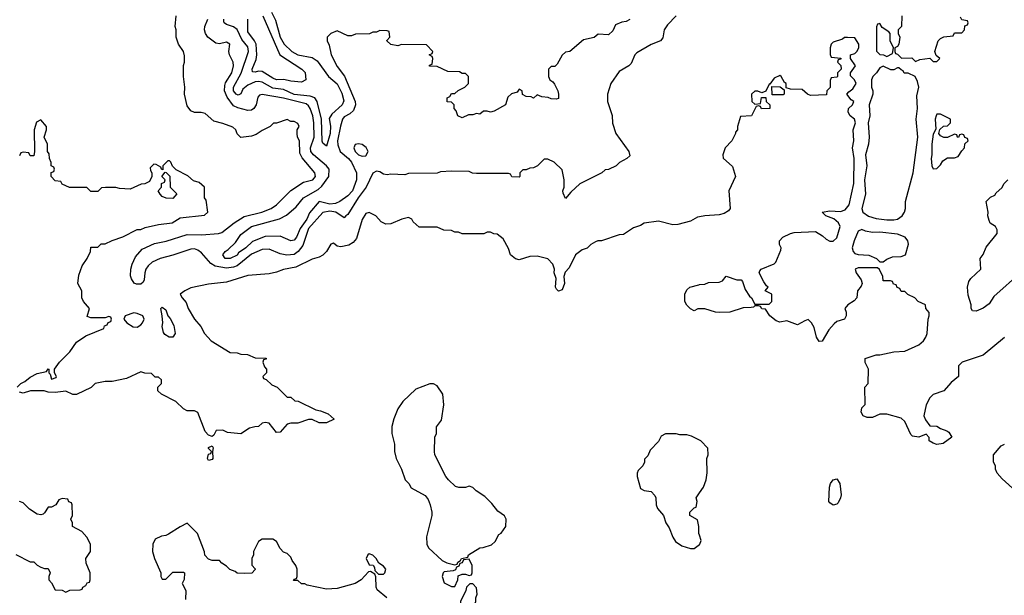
# Model space of a CAD drawing. Header units: inches. Extents: x 2348341 to 2479810, y 460419 to 613669.
# Tile 250 of 256: x 2386191 to 2391708, y 530444 to 533668. Entities that reach past the tile are written whole.
import ezdxf

# ---------------------------------------------------------------- set-up
doc = ezdxf.new("R2010")
doc.units = ezdxf.units.IN
doc.header["$MEASUREMENT"] = 0
doc.layers.add('C3583', color=7, linetype='Continuous')
doc.layers.add('C3593', color=7, linetype='Continuous')

msp = doc.modelspace()

# ---------------------------------------------------------------- linework, layer by layer
at = {"layer": 'C3583', "color": 2}
for points, elevation in [([(2387603, 533710), (2387624.6, 533664.6), (2387650.4, 533570), (2387672.7, 533530), (2387716.3, 533490), (2387750, 533470.4), (2387830, 533456.4), (2387858, 533438), (2387921.3, 533350), (2387970, 533308.7), (2387996.7, 533256.7), (2388006.7, 533213.3), (2387998.9, 533190), (2387941.1, 533138.9), (2387926, 533114), (2387932.1, 533072.1), (2387930.3, 533030.3), (2387910, 532959), (2387890, 532975.3), (2387886.9, 532986.9), (2387882.4, 533110), (2387858.4, 533210), (2387845.2, 533230), (2387818.9, 533238.9), (2387730, 533248.1), (2387670, 533277.3), (2387610, 533285.1), (2387550, 533316.9), (2387530, 533321), (2387510, 533319.8), (2387470, 533301.4), (2387442.3, 533277.7), (2387430, 533253.2), (2387415.2, 533244.8), (2387403.7, 533250), (2387390, 533269.2), (2387389.8, 533290), (2387432, 533368), (2387473.5, 533490), (2387470, 533515.1), (2387436.3, 533556.3), (2387410, 533612.7), (2387390, 533627.3), (2387350, 533640.9), (2387337.2, 533650), (2387336, 533656), (2387335.1, 533670)], 70), ([(2389870, 533689.2), (2389820.9, 533639.1), (2389802.8, 533610), (2389794.4, 533565.6), (2389782, 533550), (2389730, 533528.7), (2389650, 533482), (2389638, 533470), (2389616.8, 533423.2), (2389604.7, 533410), (2389550, 533377.2), (2389502.8, 533310), (2389484.7, 533250), (2389484.7, 533210), (2389511.1, 533131.1), (2389512.7, 533087.3), (2389532, 533030), (2389604.7, 532930), (2389610, 532906), (2389594, 532890), (2389551.6, 532868.4), (2389534, 532850), (2389490, 532828), (2389472.7, 532827.3), (2389454, 532810), (2389330, 532748), (2389278.8, 532701.2), (2389250, 532666), (2389236.4, 532696.4), (2389235.3, 532710), (2389242, 532730), (2389242, 532770), (2389230, 532826), (2389186, 532870), (2389150, 532886), (2389130, 532886), (2389092, 532850), (2389070, 532838), (2389050, 532835.3), (2389030, 532826), (2389010, 532826), (2388994, 532810), (2388994, 532790), (2388990, 532786), (2388948.4, 532788.4), (2388942, 532802), (2388930, 532806), (2388750, 532806), (2388728.4, 532808.4), (2388710, 532818), (2388610, 532819), (2388550, 532815.3), (2388530, 532808), (2388370, 532806), (2388350, 532798), (2388270, 532802), (2388250, 532798), (2388230, 532802), (2388210, 532815.3), (2388190, 532819), (2388170, 532808.7), (2388132.7, 532730), (2388088.7, 532670), (2388030, 532577.2), (2388018, 532570), (2388010, 532558), (2387962, 532590), (2387930, 532594.8), (2387890, 532587), (2387810, 532498), (2387777, 532403), (2387751.3, 532368.7), (2387730, 532353.3), (2387688.2, 532348.2), (2387650, 532356.2), (2387590, 532382.7), (2387550, 532380.7), (2387490, 532353.7), (2387410, 532289.7), (2387390, 532281.4), (2387350, 532276.1), (2387286.5, 532286.5), (2387262.2, 532302.2), (2387210, 532361.3), (2387190, 532377.4), (2387170, 532383.5), (2387150, 532382.4), (2387050, 532348), (2386978.8, 532330), (2386932.7, 532310), (2386910.3, 532290), (2386897.7, 532270), (2386891.6, 532250), (2386888.8, 532211.2), (2386882.8, 532197.2), (2386870, 532187.3), (2386845.8, 532185.8), (2386831.9, 532191.9), (2386817.2, 532217.2), (2386813.1, 532233.1), (2386813.7, 532270), (2386820.8, 532299.2), (2386840, 532340), (2386877.7, 532382.3), (2386946, 532414), (2387012.5, 532427.5), (2387130, 532465.6), (2387210, 532462.4), (2387306, 532470), (2387323.9, 532476.1), (2387392.3, 532530), (2387450, 532564.9), (2387548.7, 532590), (2387601.2, 532610), (2387630, 532630.6), (2387710, 532711), (2387781.5, 532758.5), (2387833.2, 532770), (2387849.2, 532790), (2387845.2, 532810), (2387773.3, 532893.3), (2387760.5, 532920.5), (2387759, 532990), (2387748, 533010), (2387746, 533030), (2387746, 533050), (2387758, 533070), (2387750, 533086), (2387730, 533098), (2387710, 533098), (2387690, 533108), (2387630, 533088), (2387612.7, 533087.3), (2387594, 533070), (2387550, 533048), (2387516, 533024), (2387490, 533015.3), (2387430, 533008.7), (2387410, 533028), (2387402, 533050), (2387385.2, 533065.2), (2387330, 533086), (2387278.6, 533098.6), (2387230, 533142), (2387208.4, 533148.4), (2387170, 533148), (2387150, 533158), (2387130, 533186), (2387115.3, 533250), (2387117.2, 533290), (2387109.2, 533350), (2387109, 533390), (2387109.1, 533410.9), (2387115.3, 533430), (2387114.6, 533465.4), (2387108.7, 533490), (2387082, 533530), (2387068.7, 533570), (2387068.7, 533610), (2387062, 533630), (2387068.4, 533688.4)], 78), ([(2389610, 533668), (2389590, 533658), (2389565.4, 533654.6), (2389530, 533638), (2389515.3, 533604.7), (2389490, 533582), (2389432.7, 533587.3), (2389410, 533568), (2389350, 533555.3), (2389274, 533490), (2389250, 533486), (2389231.6, 533468.4), (2389202, 533418), (2389190, 533406), (2389170, 533406), (2389154, 533390), (2389154, 533350), (2389162, 533330), (2389178.8, 533318.8), (2389187.1, 533307.1), (2389206, 533270), (2389211, 533250), (2389210, 533226), (2389198, 533222), (2389170, 533224), (2389152.5, 533232.5), (2389116.4, 533236.4), (2389090, 533246), (2389070, 533228), (2389056.4, 533236.4), (2389030, 533238), (2389008.4, 533248.4), (2389006, 533270), (2388990, 533278), (2388978, 533262), (2388947.1, 533252.9), (2388926, 533234), (2388914, 533190), (2388850, 533155.3), (2388830, 533149), (2388810, 533155.3), (2388790, 533155.3), (2388770, 533138), (2388750, 533142), (2388730, 533135.3), (2388705.4, 533134.6), (2388670, 533118), (2388646, 533130), (2388636.4, 533156.4), (2388626, 533170), (2388626, 533190), (2388610, 533206), (2388587.3, 533207.3), (2388586, 533230), (2388602, 533238), (2388610, 533254), (2388630, 533254), (2388648.4, 533271.6), (2388686, 533290), (2388706, 533310), (2388706, 533350), (2388690, 533366), (2388670, 533366), (2388656.4, 533376.4), (2388590, 533378), (2388530, 533406), (2388487.3, 533407.3), (2388487.3, 533412.7), (2388502, 533418), (2388506, 533450), (2388502, 533462), (2388486, 533470), (2388502, 533478), (2388506, 533490), (2388470, 533526), (2388330, 533528), (2388310, 533522), (2388270, 533528), (2388248.4, 533548.4), (2388248.4, 533551.6), (2388266, 533570), (2388262, 533602), (2388250, 533606), (2388210, 533608), (2388190, 533598), (2388170, 533598), (2388151.1, 533588.9), (2388072.7, 533587.3), (2388050, 533578), (2388030, 533578), (2387970, 533606), (2387934, 533590), (2387914, 533570), (2387914, 533550), (2387924.7, 533524.7), (2387937.3, 533470), (2387970, 533404.7), (2388010.5, 533350.5), (2388070.5, 533210), (2388073, 533190), (2388061.6, 533158.4), (2388040.4, 533139.6), (2388010, 533124.5), (2388000.3, 533110), (2387988.2, 533071.8), (2387972.9, 532990), (2387973.8, 532966.2), (2387987.2, 532930), (2388033.7, 532890), (2388050.3, 532870), (2388078.7, 532810), (2388078, 532770), (2388055.6, 532710), (2388030, 532682), (2387985.5, 532650), (2387960.8, 532639.2), (2387930, 532634.8), (2387870, 532649.4), (2387814.9, 532585.1), (2387799.5, 532550), (2387762.6, 532497.4), (2387743, 532450), (2387730, 532432.7), (2387710, 532429.5), (2387650, 532455.1), (2387567.4, 532452.6), (2387495.1, 532424.9), (2387459.1, 532390), (2387417.5, 532362.5), (2387410, 532349.6), (2387370, 532329.6), (2387342, 532330), (2387328.7, 532350), (2387342, 532370), (2387359.5, 532380.5), (2387400.2, 532419.8), (2387430, 532464), (2387490, 532510.4), (2387646.9, 532553.1), (2387686.6, 532573.4), (2387740.2, 532619.8), (2387780.9, 532670), (2387863.8, 532716.2), (2387884.2, 532735.8), (2387922.9, 532790), (2387925.6, 532830), (2387909.6, 532850), (2387836.9, 532910), (2387821.7, 532930), (2387820.4, 532950), (2387840.9, 533010), (2387839.3, 533090), (2387833.6, 533130), (2387819.8, 533170), (2387810, 533186), (2387796.6, 533196.6), (2387670, 533228.5), (2387550.4, 533249.6), (2387535.5, 533244.5), (2387526.4, 533233.6), (2387515.8, 533190), (2387504, 533170), (2387490, 533160.7), (2387470, 533159.6), (2387413.2, 533173.2), (2387390, 533186), (2387354.4, 533234.4), (2387339.7, 533270), (2387340.5, 533299.5), (2387345.3, 533314.7), (2387380.7, 533370), (2387389.4, 533410), (2387386.6, 533430), (2387366, 533470), (2387362.7, 533490), (2387368.7, 533530), (2387350, 533541.2), (2387310, 533532.7), (2387290, 533536), (2387246, 533570), (2387232.7, 533590), (2387227, 533610), (2387229.5, 533630), (2387245.1, 533670)], 74), ([(2387553.4, 533690), (2387648, 533470), (2387772, 533390), (2387790, 533372), (2387794, 533330), (2387770, 533318), (2387710, 533322.7), (2387671.9, 533331.9), (2387630, 533331.8), (2387610, 533339.7), (2387550, 533377.6), (2387530, 533379.5), (2387510, 533373.2), (2387496.4, 533376.4), (2387493.2, 533390), (2387515.4, 533444.6), (2387520.4, 533470), (2387516, 533530), (2387506.6, 533550), (2387470, 533599), (2387469.6, 533670)], 66), ([(2386178, 531610), (2386198, 531630), (2386219.5, 531640.5), (2386250, 531666), (2386290, 531686), (2386342, 531698), (2386350, 531712), (2386354, 531710), (2386354, 531690), (2386362, 531682), (2386370, 531654), (2386395.3, 531664.7), (2386398, 531670), (2386386, 531690), (2386386, 531710), (2386415.3, 531750), (2386472.5, 531807.5), (2386510, 531862), (2386562, 531898), (2386662, 531938), (2386667.3, 531952.7), (2386682, 531958), (2386687.3, 531972.7), (2386702, 531978), (2386706, 531990), (2386702, 532002), (2386690, 532006), (2386670, 531998), (2386590, 531998), (2386570, 532006), (2386582, 532050), (2386548.7, 532090), (2386539, 532110), (2386539, 532150), (2386518, 532190), (2386523.1, 532236.9), (2386542, 532290), (2386568.7, 532330), (2386588, 532370), (2386590, 532394), (2386630, 532394), (2386648.4, 532411.6), (2386670, 532412), (2386710, 532432), (2386770, 532451.3), (2386850, 532492), (2386870, 532492), (2386895.3, 532504.7), (2386970, 532521), (2387046, 532530), (2387090, 532558), (2387227.3, 532572.7), (2387246, 532590), (2387236.4, 532656.4), (2387226, 532670), (2387226, 532730), (2387196.4, 532756.4), (2387164.7, 532764.7), (2387133.6, 532793.6), (2387067.3, 532827.3), (2387047.3, 532847.3), (2387038, 532870), (2387030, 532878), (2387022, 532878), (2386994, 532850), (2386994, 532826), (2386986, 532830), (2386982, 532842), (2386956.4, 532856.4), (2386942, 532858), (2386922, 532838), (2386923.6, 532823.6), (2386932, 532810), (2386932, 532790), (2386918, 532762), (2386891.6, 532748.4), (2386872.7, 532747.3), (2386810, 532718), (2386750, 532722), (2386730, 532728), (2386672.7, 532727.3), (2386650, 532726), (2386630, 532706), (2386590, 532706), (2386567.3, 532727.3), (2386470, 532728), (2386430, 532746), (2386422, 532762), (2386390, 532766), (2386368, 532790), (2386368.4, 532811.6), (2386382, 532818), (2386386, 532830), (2386382, 532842), (2386368.4, 532848.4), (2386367.3, 532867.3), (2386358, 532890), (2386356.4, 532916.4), (2386348, 532930), (2386348, 532970), (2386328, 533010), (2386342, 533050), (2386342, 533070), (2386310, 533106), (2386286, 533094), (2386272, 533050), (2386274, 532930), (2386270, 532906), (2386250, 532906), (2386242, 532922), (2386210, 532926), (2386198, 532922), (2386190, 532906)], 82), ([(2390000, 532563), (2389990, 532560.9), (2389950, 532539), (2389879.8, 532520.2), (2389850, 532519), (2389770, 532539), (2389690, 532528.7), (2389670, 532515.3), (2389630, 532502), (2389574.4, 532465.6), (2389550, 532462), (2389450.9, 532429.1), (2389430, 532428.7), (2389416.9, 532423.1), (2389391.1, 532408.9), (2389370, 532388.7), (2389342, 532378), (2389304.7, 532350), (2389270, 532278), (2389247.1, 532252.9), (2389241, 532230), (2389244, 532190), (2389230, 532154), (2389210, 532148), (2389199, 532159), (2389194, 532170), (2389198, 532218), (2389185.2, 532250), (2389188.7, 532270), (2389178, 532298), (2389150, 532328), (2389090, 532344), (2389050, 532342), (2388990, 532322), (2388970, 532328), (2388942, 532350), (2388930, 532386), (2388900.4, 532440.4), (2388867.3, 532467.3), (2388848.4, 532468.4), (2388830, 532478), (2388810, 532478), (2388791.3, 532468.7), (2388670, 532468), (2388650, 532478), (2388630, 532478), (2388610, 532488), (2388568.4, 532488.4), (2388530, 532506), (2388430, 532506), (2388396.4, 532536.4), (2388388, 532550), (2388370, 532559), (2388332, 532550), (2388270, 532524), (2388242, 532522), (2388216.4, 532536.4), (2388186, 532570), (2388150, 532588), (2388130, 532582), (2388110, 532548), (2388078.5, 532441.5), (2388060.5, 532419.5), (2388034.6, 532405.4), (2387990, 532396), (2387970, 532399), (2387950, 532415.3), (2387934, 532410), (2387911, 532370), (2387890, 532349.2), (2387870, 532337.2), (2387830, 532326), (2387738.5, 532281.5), (2387670, 532269), (2387630, 532253.2), (2387590, 532244), (2387470, 532235.1), (2387350, 532198), (2387250, 532186.6), (2387150, 532165.1), (2387116, 532150), (2387090.8, 532130), (2387101, 532110), (2387124.5, 532084.5), (2387136, 532050), (2387170, 531991.3), (2387206, 531950), (2387226.8, 531910), (2387264.7, 531870), (2387370, 531804.7), (2387410, 531802), (2387430, 531794), (2387467.3, 531792.7), (2387510, 531774), (2387572.7, 531772.7), (2387572.7, 531767.3), (2387558, 531762), (2387554, 531750), (2387563.6, 531723.6), (2387574, 531710), (2387574, 531690), (2387554, 531670), (2387558, 531658), (2387572.7, 531652.7), (2387603.6, 531623.6), (2387634, 531610), (2387690, 531554), (2387710, 531554), (2387732.7, 531532.7), (2387751.6, 531531.6), (2387850, 531482), (2387876.9, 531476.9), (2387919.6, 531459.6), (2387954, 531430), (2387911, 531409), (2387870, 531409.2), (2387830, 531428.7), (2387810, 531428.7), (2387750, 531408.7), (2387710, 531408), (2387690, 531402), (2387650, 531358), (2387630, 531355.3), (2387590, 531408), (2387567.3, 531412.7), (2387550, 531408), (2387530, 531388.7), (2387508.4, 531388.4), (2387479.8, 531380.2), (2387430, 531348.7), (2387356.4, 531356.4), (2387330, 531368), (2387292.7, 531367.3), (2387279.8, 531340.2), (2387270, 531334), (2387250, 531341.2), (2387230, 531361.2), (2387190, 531468), (2387170, 531478), (2387130, 531478), (2387108.7, 531488.7), (2387066, 531530), (2386986, 531570), (2386966, 531590), (2386966, 531610), (2386986, 531630), (2386986, 531650), (2386970, 531666), (2386950, 531666), (2386930, 531686), (2386892.7, 531687.3), (2386870, 531695.3), (2386790, 531658), (2386710, 531642), (2386670, 531642), (2386614, 531630), (2386591.6, 531608.4), (2386510, 531568), (2386488.4, 531568.4), (2386450, 531588), (2386390, 531579), (2386350, 531582), (2386328.4, 531588.4), (2386251.1, 531588.9), (2386210, 531575.3), (2386190, 531582)], 82), ([(2390000, 532048.5), (2389991.6, 532048.4), (2389970, 532038), (2389950, 532048), (2389930, 532068), (2389918, 532090), (2389918, 532130), (2389930, 532154), (2389946, 532170), (2389996.4, 532183.6), (2390000, 532183.9)], 82), ([(2390000, 531312.5), (2389954.6, 531334.6), (2389930, 531342), (2389890, 531342), (2389870, 531348.7), (2389810, 531348), (2389785.4, 531334.6), (2389770, 531306), (2389723.6, 531256.4), (2389710, 531226), (2389692.7, 531207.3), (2389692, 531190), (2389682, 531170), (2389656.9, 531143.1), (2389651.1, 531128.9), (2389651.3, 531108.7), (2389670, 531042), (2389690, 531031.3), (2389730, 531024.7), (2389750, 531002), (2389756, 530990), (2389758, 530950), (2389764.7, 530930), (2389798, 530890), (2389811.3, 530850), (2389830, 530822), (2389850.7, 530770), (2389865.8, 530745.8), (2389901.4, 530721.4), (2389950, 530706), (2389970, 530706), (2390000, 530728.5)], 86), ([(2390000, 530780.5), (2389997.2, 530790), (2389997.2, 530830), (2389990, 530866), (2389946, 530890), (2389946, 530910), (2389970, 530934), (2389982, 530938), (2389988, 530970), (2389982, 530990), (2390000, 531017)], 86), ([(2386170, 530672), (2386250, 530632), (2386270, 530632), (2386290, 530612), (2386310, 530602), (2386330, 530594), (2386350, 530594), (2386362, 530570), (2386354, 530550), (2386354, 530530), (2386370, 530514), (2386390, 530474), (2386430, 530472), (2386450, 530462), (2386472.7, 530472.7), (2386530, 530474), (2386542, 530478), (2386546, 530490), (2386562, 530498), (2386570, 530514), (2386582, 530518), (2386586, 530530), (2386586, 530570), (2386563.1, 530623.1), (2386562, 530650), (2386588, 530690), (2386588, 530730), (2386568, 530770), (2386540.4, 530800.4), (2386488, 530830), (2386488, 530850), (2386478, 530870), (2386488, 530890), (2386486, 530950), (2386482, 530962), (2386467.3, 530967.3), (2386462, 530982), (2386430, 530986), (2386410, 530978), (2386394, 530950), (2386370, 530938), (2386350, 530938), (2386330, 530906), (2386322, 530898), (2386310, 530895.3), (2386290, 530899), (2386246.3, 530926.3), (2386210, 530962), (2386190, 530968.7)], 86), ([(2388248, 530430), (2388194.6, 530474.6), (2388188.7, 530490), (2388187.3, 530547.3), (2388182, 530562), (2388156.4, 530576.4), (2388145.4, 530574.6), (2388104.7, 530530), (2388070.7, 530509.3), (2387970, 530482), (2387910, 530478), (2387801.2, 530501.2), (2387788.4, 530508.4), (2387770, 530508.7), (2387750, 530526), (2387726, 530526), (2387730, 530534), (2387742, 530538), (2387746, 530550), (2387746, 530590), (2387738, 530610), (2387718, 530638), (2387710, 530658), (2387690, 530678), (2387670, 530686), (2387650, 530706), (2387630, 530746), (2387610, 530758), (2387550, 530758), (2387530, 530746), (2387502, 530690), (2387502, 530670), (2387492, 530650), (2387492.7, 530612.7), (2387511.6, 530591.6), (2387511.6, 530588.4), (2387491.6, 530568.4), (2387450, 530566), (2387410, 530568), (2387398, 530578), (2387369.1, 530589.1), (2387350, 530608), (2387323.1, 530623.1), (2387310, 530638), (2387270, 530638), (2387250, 530646), (2387228.4, 530668.4), (2387227.3, 530687.3), (2387188, 530790), (2387130, 530848), (2387090, 530828), (2387026, 530786), (2387010, 530778), (2386985.4, 530774.6), (2386950, 530758), (2386938, 530730), (2386936, 530690), (2386946, 530650), (2386982, 530570), (2386982, 530550), (2386990, 530534), (2387010, 530534), (2387050, 530574), (2387110, 530574), (2387114, 530570), (2387112.7, 530532.7), (2387102, 530510), (2387122, 530470), (2387119.6, 530420.4)], 86)]:
    msp.add_lwpolyline(points, dxfattribs=dict(at, elevation=elevation))
for points, elevation in [([(2388090, 532972.7), (2388071, 532969), (2388062.8, 532950), (2388070.8, 532930), (2388090, 532910.8), (2388110, 532904), (2388130, 532906), (2388144, 532930), (2388132.1, 532952.1), (2388110, 532969)], 78), ([(2387050, 532666), (2387012.7, 532667.3), (2386990, 532678), (2386978, 532690), (2386968, 532710), (2386986, 532730), (2386986, 532750), (2387002, 532758), (2387006, 532770), (2386988, 532790), (2387006, 532814), (2387012.7, 532812.7), (2387032, 532792), (2387034, 532730), (2387071.6, 532691.6)], 82), ([(2387050, 531889.4), (2387028.7, 531890), (2387003.9, 531903.9), (2386996.2, 531916.2), (2386989.6, 531949.6), (2386992.7, 531970), (2386989.6, 532009.6), (2386982, 532050), (2386990, 532058), (2387010, 532042), (2387021, 532010), (2387034.2, 531994.2), (2387054.2, 531954.2), (2387062, 531910)], 78), ([(2386830, 532025.2), (2386782, 532010), (2386774, 531990), (2386792, 531970), (2386827.1, 531947.1), (2386850, 531946), (2386870, 531958), (2386879, 531970), (2386888.7, 531990), (2386882, 532010), (2386850, 532022.7)], 82), ([(2388510, 531628), (2388490, 531628), (2388410, 531598), (2388338, 531530), (2388310, 531488), (2388287.5, 531432.5), (2388276, 531390), (2388276, 531350), (2388290.9, 531290.9), (2388291.3, 531250), (2388301, 531210), (2388331.3, 531150), (2388352, 531090), (2388372, 531070), (2388385.4, 531045.4), (2388463.6, 531003.6), (2388479.8, 530979.8), (2388491.3, 530950), (2388501, 530910), (2388501, 530890), (2388471.6, 530771.6), (2388472, 530730), (2388482, 530710), (2388558, 530638), (2388585.4, 530625.4), (2388630, 530614), (2388642, 530618), (2388646, 530630), (2388662, 530638), (2388666, 530650), (2388702, 530658), (2388706, 530670), (2388769.3, 530710.7), (2388788.7, 530711.3), (2388834, 530726), (2388854.6, 530745.4), (2388876.4, 530783.6), (2388888.4, 530791.6), (2388915.3, 530830), (2388918, 530870), (2388908.4, 530888.4), (2388870, 530915.3), (2388837.5, 530957.5), (2388797.5, 530997.5), (2388749.1, 531029.1), (2388730, 531048), (2388710, 531055.3), (2388690, 531048), (2388651.6, 531048.4), (2388633.6, 531053.6), (2388594, 531090), (2388579, 531110), (2388518, 531230), (2388515.3, 531250), (2388518, 531330), (2388526, 531350), (2388527.3, 531387.3), (2388554.6, 531425.4), (2388568, 531510), (2388562, 531570), (2388530, 531618)], 86), ([(2387250, 531199), (2387242.7, 531210), (2387250, 531234), (2387262, 531238), (2387266, 531250), (2387250, 531266), (2387250, 531272), (2387270, 531282), (2387274.8, 531270), (2387270.9, 531249.1), (2387273.4, 531210), (2387270, 531205.2)], 82), ([(2388150, 530675.3), (2388142, 530670), (2388132, 530650), (2388150, 530614), (2388172, 530612), (2388179.6, 530599.6), (2388182, 530582), (2388202, 530562), (2388230, 530562), (2388238, 530570), (2388242, 530590), (2388230, 530608), (2388203.1, 530623.1), (2388188, 530650), (2388170, 530668)], 86), ([(2388710, 530646), (2388678, 530642), (2388670, 530626), (2388658, 530622), (2388652.7, 530607.3), (2388638, 530602), (2388632.7, 530587.3), (2388619.6, 530580.4), (2388570, 530575.3), (2388564.7, 530570), (2388558, 530550), (2388570, 530514), (2388610, 530494), (2388630, 530494), (2388646, 530530), (2388647.3, 530552.7), (2388670, 530562), (2388690, 530562), (2388710, 530554), (2388722, 530558), (2388726, 530570), (2388726, 530610)], 86), ([(2388730, 530508), (2388712.7, 530507.3), (2388694, 530490), (2388692, 530470), (2388662, 530410), (2388662, 530390), (2388670, 530374), (2388710, 530354), (2388730, 530374), (2388748, 530410), (2388748, 530430), (2388755.3, 530450), (2388750, 530486)], 86)]:
    msp.add_lwpolyline(points, close=True, dxfattribs=dict(at, elevation=elevation))
at = {"layer": 'C3593', "color": 2, "elevation": 82}
for points in [[(2391010, 533646), (2390998, 533642), (2390992.7, 533627.3), (2390991.3, 533491.3), (2391010, 533472), (2391031.1, 533471.1), (2391050, 533462), (2391082, 533478), (2391088, 533510), (2391068.9, 533548.9), (2391068, 533590), (2391060.4, 533600.4), (2391023.1, 533623.1)], [(2391030, 533408), (2391010, 533398), (2390992, 533370), (2390971.1, 533348.9), (2390964.7, 533330), (2390964.7, 533290), (2390971.3, 533270), (2390971.3, 533250), (2390950.8, 533190), (2390954.8, 533130), (2390946, 533090), (2390950.8, 533010), (2390946.8, 532970), (2390930.8, 532910), (2390938.8, 532850), (2390924.9, 532770), (2390930.9, 532690.9), (2390910.6, 532610), (2390916.3, 532590), (2390947, 532567), (2390990, 532554.9), (2391050, 532547.3), (2391090, 532547.3), (2391110, 532551), (2391135.3, 532570), (2391148.7, 532590), (2391154, 532610), (2391154, 532650), (2391197, 532810), (2391224.5, 533010), (2391214.5, 533110), (2391222.7, 533170), (2391218, 533242), (2391229, 533290), (2391222, 533322), (2391208.9, 533348.9), (2391170, 533368), (2391147.3, 533367.3), (2391142, 533382), (2391130, 533386), (2391118, 533398), (2391110, 533398), (2391090, 533386), (2391072.7, 533387.3)], [(2390470, 533246), (2390407.3, 533247.3), (2390406, 533294), (2390452, 533292), (2390474, 533274), (2390474, 533250)], [(2391350, 533138), (2391330, 533138), (2391326, 533130), (2391321, 533110), (2391325.4, 533054.6), (2391310, 533026), (2391302, 532970), (2391302.8, 532910), (2391298.8, 532890), (2391302.8, 532850), (2391310, 532832), (2391330, 532834), (2391350, 532854), (2391363.1, 532876.9), (2391390, 532894), (2391430, 532894), (2391450, 532902), (2391470, 532934), (2391486, 532950), (2391487.3, 532972.7), (2391506, 532990), (2391502, 533002), (2391487.3, 533007.3), (2391482, 533022), (2391470, 533026), (2391458, 533022), (2391452, 533008), (2391446, 533010), (2391442, 533022), (2391430, 533026), (2391390, 533008.7), (2391370, 533008.7), (2391350, 533018), (2391342, 533030), (2391347.3, 533052.7), (2391368.4, 533071.6), (2391390, 533074), (2391406, 533090), (2391406, 533110)], [(2390910, 532492.3), (2390890, 532484), (2390866.4, 532430), (2390856.4, 532390), (2390861.3, 532370), (2390870, 532358), (2390890, 532352.4), (2390950, 532348.5), (2390992, 532330), (2391011.6, 532311.6), (2391030, 532311.3), (2391050, 532326), (2391081.1, 532338.9), (2391130, 532341.3), (2391154, 532350), (2391171.1, 532410), (2391167, 532430), (2391152.3, 532450), (2391110, 532467.3), (2391010, 532478), (2390970, 532475.1), (2390930, 532482.7)], [(2390750, 530949.2), (2390730, 530962), (2390725.2, 530970), (2390729.2, 531050), (2390734, 531070), (2390749, 531090), (2390770, 531096), (2390786.8, 531070), (2390793.2, 531006.8), (2390790.5, 530989.5), (2390778, 530962), (2390770, 530954)]]:
    msp.add_lwpolyline(points, close=True, dxfattribs=at)
at = {"layer": 'C3593', "color": 2}
for points, elevation in [([(2391134, 533690), (2391132, 533630), (2391114, 533610), (2391114, 533590), (2391122, 533570), (2391118, 533530), (2391110, 533518), (2391094, 533510), (2391094, 533490), (2391098, 533478), (2391110, 533474), (2391132.7, 533452.7), (2391190, 533454), (2391210, 533434), (2391235.3, 533444.7), (2391291.6, 533451.6), (2391310, 533434), (2391330, 533434), (2391346, 533450), (2391327.3, 533467.3), (2391318, 533490), (2391338, 533550), (2391350, 533562), (2391370, 533572), (2391422, 533578), (2391430, 533594), (2391470, 533594), (2391486, 533610), (2391487.3, 533632.7), (2391502, 533638), (2391506, 533650), (2391502, 533662), (2391470, 533666), (2391462, 533682)], 82), ([(2390000, 532183.9), (2390030, 532186), (2390050, 532196), (2390110, 532198), (2390130, 532204.7), (2390150, 532231), (2390210, 532211.3), (2390234, 532210), (2390242, 532202), (2390256.9, 532156.9), (2390279.6, 532119.6), (2390292, 532110), (2390310, 532074), (2390390, 532074), (2390406, 532090), (2390406, 532130), (2390368.4, 532148.4), (2390386, 532170), (2390376.4, 532176.4), (2390360.2, 532200.2), (2390335.3, 532250), (2390338, 532262), (2390346, 532270), (2390419, 532301), (2390428, 532310), (2390456.4, 532376.4), (2390458, 532390), (2390448.4, 532408.4), (2390448, 532430), (2390468, 532450), (2390510, 532471), (2390530, 532476), (2390650, 532481), (2390690, 532458), (2390710, 532438), (2390730, 532426.8), (2390750, 532426.8), (2390770, 532446), (2390789, 532510), (2390779, 532530), (2390752.1, 532552.1), (2390708, 532570), (2390688, 532590), (2390730, 532596.3), (2390790, 532594), (2390817.4, 532602.6), (2390838, 532630), (2390865.6, 532750), (2390866.6, 532890), (2390857.2, 532950), (2390865.2, 532990), (2390861.2, 533050), (2390874, 533090), (2390868.7, 533110), (2390844, 533130), (2390834, 533150), (2390835.3, 533170), (2390858, 533190), (2390866, 533210), (2390850, 533218), (2390826, 533250), (2390836.4, 533263.6), (2390860.4, 533279.6), (2390878, 533310), (2390868, 533330), (2390847.3, 533352.7), (2390846, 533370), (2390875.3, 533410), (2390846, 533450), (2390846, 533470), (2390870, 533478), (2390882, 533490), (2390894, 533510), (2390894, 533530), (2390870, 533566), (2390830, 533568), (2390812.7, 533567.3), (2390802, 533558), (2390750, 533542), (2390738, 533530), (2390732, 533510), (2390732.7, 533472.7), (2390738, 533458), (2390792.7, 533452.7), (2390792.7, 533447.3), (2390778, 533442), (2390774, 533430), (2390792, 533412), (2390794, 533390), (2390774, 533370), (2390774, 533350), (2390770, 533346), (2390738, 533342), (2390732.7, 533327.3), (2390731.6, 533288.4), (2390714, 533270), (2390712.7, 533247.3), (2390623.1, 533243.1), (2390606, 533250), (2390576.4, 533276.4), (2390510, 533278), (2390486, 533286), (2390486, 533310), (2390476.4, 533316.4), (2390458, 533350), (2390450, 533355.3), (2390419.6, 533340.4), (2390394, 533306), (2390390, 533306), (2390372.7, 533267.3), (2390350, 533258), (2390327.3, 533267.3), (2390310, 533268), (2390292, 533250), (2390294, 533210), (2390310, 533194), (2390342, 533198), (2390347.3, 533232.7), (2390372.7, 533232.7), (2390374, 533210), (2390394, 533190), (2390394, 533170), (2390348.4, 533168.4), (2390342, 533182), (2390330, 533186), (2390318, 533182), (2390290.9, 533129.1), (2390230, 533126), (2390214, 533070), (2390214, 533050), (2390202, 533038), (2390202, 533030), (2390182, 532990), (2390144.7, 532950), (2390132, 532910), (2390132.7, 532892.7), (2390185.4, 532845.4), (2390202, 532790), (2390164.7, 532710), (2390172, 532610), (2390163.6, 532596.4), (2390138, 532582), (2390110, 532574), (2390030, 532569.3), (2390000, 532563)], 82), ([(2391804.5, 532255.5), (2391650, 532117.2), (2391623.8, 532076.2), (2391590, 532052.7), (2391550, 532035.3), (2391530, 532038), (2391522, 532050), (2391522, 532070), (2391505.6, 532125.6), (2391501.2, 532170), (2391510, 532202), (2391521.5, 532218.5), (2391577.2, 532270), (2391572.7, 532330), (2391590, 532352), (2391606.6, 532393.4), (2391668, 532470), (2391668, 532490), (2391658, 532510), (2391628.9, 532528.9), (2391623.1, 532543.1), (2391615.3, 532570), (2391618, 532590), (2391606, 532650), (2391630, 532674), (2391654.6, 532685.4), (2391662, 532698), (2391694.6, 532725.4), (2391708, 532750), (2391728, 532770)], 78), ([(2391710, 531888), (2391590, 531788.7), (2391472, 531750), (2391452, 531730), (2391451.1, 531668.9), (2391410, 531635.3), (2391370, 531588.7), (2391310, 531569), (2391291, 531550), (2391271, 531510), (2391258, 531450), (2391266.4, 531426.4), (2391290, 531394), (2391330, 531392), (2391350, 531378), (2391385.4, 531365.4), (2391396.9, 531356.9), (2391414, 531330), (2391366.4, 531293.6), (2391330, 531288.7), (2391310, 531295.3), (2391288, 531310), (2391287.3, 531327.3), (2391270, 531346), (2391230, 531328.7), (2391194.6, 531334.6), (2391185.2, 531345.2), (2391150, 531418), (2391130, 531435.3), (2391050, 531458), (2391010, 531458), (2390970, 531439), (2390940.2, 531440.2), (2390918, 531450), (2390906, 531470), (2390910, 531494), (2390928, 531512), (2390926, 531610), (2390946, 531630), (2390948, 531710), (2390928.4, 531748.4), (2390928, 531770), (2390990, 531791), (2391011.1, 531791.1), (2391090, 531806.8), (2391150, 531810.8), (2391230, 531846), (2391255.3, 531870), (2391268.7, 531890), (2391275.3, 531910), (2391282, 531990), (2391288, 532010), (2391287.3, 532027.3), (2391268, 532050), (2391266, 532070), (2391226, 532090), (2391206, 532110), (2391168.4, 532128.4), (2391150, 532146), (2391130, 532146), (2391122, 532162), (2391107.3, 532167.3), (2391102, 532182), (2391087.3, 532187.3), (2391082, 532202), (2391070, 532206), (2391030, 532206), (2391028, 532230), (2391008.9, 532268.9), (2390998, 532278), (2390890, 532277.2), (2390872, 532270), (2390878, 532250), (2390906, 532210), (2390911.3, 532190), (2390905.4, 532174.6), (2390884.7, 532150), (2390882, 532110), (2390866.4, 532093.6), (2390832, 532070), (2390814, 532050), (2390822, 532030), (2390822, 532010), (2390812, 531990), (2390770, 531978), (2390755.3, 531964.7), (2390724.7, 531930), (2390687.3, 531867.3), (2390670, 531866), (2390655.3, 531890), (2390643.1, 531943.1), (2390628, 531970), (2390610, 531988), (2390590, 531982), (2390550, 531958), (2390490, 531982), (2390450, 531974), (2390430, 531982), (2390395.3, 532010), (2390370, 532046), (2390348.7, 532048.7), (2390342, 532062), (2390330, 532066), (2390310, 532066), (2390302, 532058), (2390290, 532055.3), (2390245.4, 532054.6), (2390170.9, 532029.1), (2390110, 532028.7), (2390089.2, 532029.2), (2390030, 532048.7), (2390000, 532048.5)], 82), ([(2390000, 531017), (2390022, 531050), (2390037.2, 531090), (2390044, 531130), (2390042, 531210), (2390048, 531230), (2390047.3, 531267.3), (2390008.4, 531308.4), (2390000, 531312.5)], 86), ([(2391830, 530975.3), (2391696.4, 531096.4), (2391668.4, 531128.4), (2391658, 531150), (2391658, 531170), (2391648, 531190), (2391648, 531230), (2391690, 531282), (2391708.9, 531291.1)], 82), ([(2390000, 530728.5), (2390002, 530730), (2390009, 530750), (2390000, 530780.5)], 86)]:
    msp.add_lwpolyline(points, dxfattribs=dict(at, elevation=elevation))

doc.saveas('drawing.dxf')
